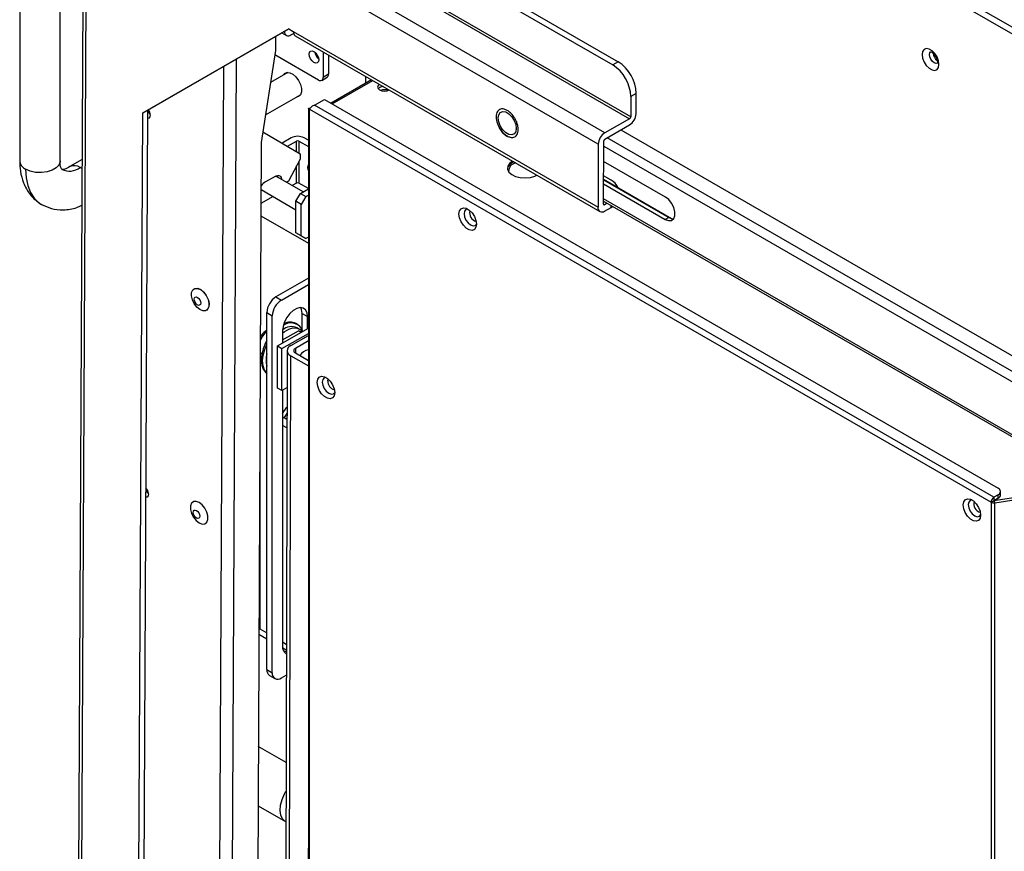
# Model space of a CAD drawing. Header units: millimetres. Extents: x 256 to 1374, y 313 to 1176.
# Tile 145 of 212: x 1024 to 1105, y 1009 to 1078. Entities that reach past the tile are written whole.
import ezdxf

# ---------------------------------------------------------------- set-up
doc = ezdxf.new("R2010")
doc.units = ezdxf.units.MM

msp = doc.modelspace()

# ---------------------------------------------------------------- linework, layer by layer
at = {"color": 7, "linetype": 'Continuous', "lineweight": 30}
for p, q in [((1315.9398, 955.6168), (1031.7287, 1119.6884)), ((1031.3263, 1119.3764), (1315.8708, 955.1123)), ((1028.9661, 1092.1863), (1028.2459, 946.592)), ((1071.8478, 1068.4896), (1029.9399, 1092.6825)), ((1029.1885, 1091.8761), (1028.4683, 946.2818)), ((1071.3077, 1067.5612), (1029.3999, 1091.7541)), ((1023.6964, 1091.2149), (1023.6964, 1066.1743)), ((1027.0297, 1066.1743), (1027.0297, 1091.2149)), ((1049.1095, 1087.5796), (1072.4955, 1074.0791)), ((1049.5567, 1087.8348), (1072.9428, 1074.3343)), ((1045.8379, 1077.05), (1033.7957, 1070.0961)), ((1034.2429, 1070.3513), (1045.8406, 1077.0484)), ((1045.8379, 1077.05), (1046.2121, 1076.834)), ((1046.2121, 1076.834), (1071.282, 1062.3614)), ((1044.7391, 1076.4124), (1044.7334, 1075.2655)), ((1045.2751, 1076.7219), (1045.6369, 1076.5131)), ((1046.0166, 1076.5507), (1046.2319, 1076.675)), ((1046.3694, 1076.4827), (1071.4393, 1062.0102)), ((1044.7334, 1075.2655), (1043.5766, 1067.6919)), ((1048.6601, 1075.1603), (1048.6601, 1073.0523)), ((1048.2859, 1072.8363), (1044.6803, 1074.9177)), ((1049.1073, 1074.9021), (1049.1073, 1073.3105)), ((1072.9428, 1074.3343), (1072.4955, 1074.0791)), ((1045.7507, 1073.4601), (1044.3326, 1072.6415)), ((1048.5505, 1072.8101), (1048.9977, 1073.0682)), ((1049.1073, 1073.3105), (1048.6601, 1073.0523)), ((1052.6571, 1072.8529), (1049.3173, 1070.9248)), ((1049.4141, 1070.8689), (1052.754, 1072.7969)), ((1052.1738, 1072.5738), (1052.1738, 1073.1319)), ((1053.3032, 1072.2151), (1053.1889, 1072.1202)), ((1043.9232, 1069.9611), (1046.8089, 1071.627)), ((1047.9544, 1070.7591), (1048.7794, 1071.2353)), ((1048.7794, 1071.2353), (1104.2131, 1039.2341)), ((1073.9837, 1071.4818), (1073.9754, 1069.8074)), ((1074.4309, 1071.737), (1073.9837, 1071.4818)), ((1074.4226, 1070.0627), (1074.4309, 1071.737)), ((1033.7113, 962.8888), (1034.2429, 1070.3513)), ((1033.7957, 1070.0961), (1034.2429, 1070.3513)), ((1047.4544, 1070.4869), (1047.4544, 944.7306)), ((1047.5521, 1070.447), (1103.6239, 1038.0774)), ((1047.5521, 944.4983), (1047.5521, 1070.447)), ((1103.8596, 1038.4857), (1047.9544, 1070.7591)), ((1033.7957, 1070.0961), (1033.2641, 962.6336)), ((1073.8851, 1069.6522), (1071.8478, 1068.4896)), ((1064.5515, 1068.7999), (1064.5515, 1068.8107)), ((1064.5515, 1068.8107), (1064.5641, 1068.8034)), ((1064.5552, 1068.802), (1064.5515, 1068.7999)), ((1064.564, 1068.7926), (1064.5515, 1068.7999)), ((1064.5641, 1068.8034), (1064.564, 1068.7926)), ((1071.8452, 1067.9717), (1073.8825, 1069.1343)), ((1073.1613, 1068.7227), (1256.498, 962.8846)), ((1043.7105, 1068.5684), (1046.7657, 1066.7634)), ((1046.0318, 1068.0728), (1045.2821, 1067.6399)), ((1047.4544, 1067.8715), (1047.1059, 1068.0728)), ((1043.5766, 1067.6919), (1043.0922, 969.7624)), ((1045.7242, 1067.3788), (1046.4791, 1067.8146)), ((1046.6587, 1067.8146), (1047.4544, 1067.3552)), ((1071.3077, 1067.5612), (1071.282, 1062.3614)), ((1071.7292, 1062.6166), (1071.7549, 1067.8164)), ((1028.838, 1066.2942), (1027.8296, 1065.7121)), ((1046.7636, 1066.3301), (1045.8218, 1064.5053)), ((1046.7657, 1066.7634), (1046.7636, 1066.3301)), ((1076.8308, 1063.2036), (1071.7466, 1066.1386)), ((1044.7044, 1064.9047), (1043.9306, 1064.4631)), ((1047.0211, 1063.6304), (1044.7624, 1064.9343)), ((1071.7391, 1064.622), (1077.1078, 1061.5227)), ((1071.7393, 1064.6613), (1077.3379, 1061.4293)), ((1072.3591, 1064.5905), (1071.7407, 1064.9475)), ((1043.5574, 1063.8116), (1046.421, 1062.1585)), ((1045.8218, 1064.5053), (1045.6628, 1064.4146)), ((1046.4791, 1064.3579), (1046.12, 1064.1506)), ((1047.4544, 1063.8985), (1046.6587, 1064.3579)), ((1046.7952, 1063.5), (1047.4544, 1063.8805)), ((1071.7375, 1064.2944), (1076.8217, 1061.3594)), ((1044.5451, 1063.2414), (1043.5518, 1062.668)), ((1046.421, 1062.8519), (1046.7952, 1063.5)), ((1046.7952, 1063.5), (1047.2424, 1063.2418)), ((1047.2424, 1063.2418), (1046.8682, 1062.5937)), ((1047.2424, 1063.2418), (1047.4544, 1063.3642)), ((1025.3993, 1062.6539), (1025.5145, 1062.5839)), ((1046.8682, 1062.5937), (1046.421, 1062.8519)), ((1046.421, 1060.2593), (1046.421, 1062.8519)), ((1046.8682, 1060.0012), (1046.8682, 1062.5937)), ((1071.7304, 1062.8702), (1161.4897, 1011.0533)), ((1071.8159, 1062.046), (1072.3565, 1062.3545)), ((1072.041, 1062.6909), (1071.8185, 1062.5639)), ((1072.3565, 1062.3545), (1072.4849, 1062.4347)), ((1043.5468, 1061.6585), (1047.4544, 1059.4027)), ((1077.1078, 1061.5227), (1076.8217, 1061.3594)), ((1046.8682, 1060.0012), (1046.421, 1060.2593)), ((1046.7952, 1060.0433), (1046.421, 1060.2593)), ((1046.7952, 1060.0433), (1047.2424, 1059.7851)), ((1047.2424, 1059.7851), (1046.8682, 1060.0012)), ((1047.4544, 1059.9075), (1047.2424, 1059.7851)), ((1047.4544, 1056.5213), (1044.7843, 1054.9799)), ((1045.2316, 1054.7217), (1047.4544, 1056.0049)), ((1038.0478, 1055.6542), (1038.0418, 1055.6508)), ((1044.7843, 1054.9799), (1045.2316, 1054.7217)), ((1039.0573, 1053.8712), (1039.0633, 1053.8746)), ((1044.036, 1053.6837), (1044.4832, 1053.4255)), ((1044.036, 1024.3018), (1044.036, 1053.6837)), ((1044.4832, 1024.0437), (1044.4832, 1053.4255)), ((1046.9336, 1053.6281), (1047.3808, 1053.3699)), ((1046.9336, 1052.1053), (1046.9336, 1053.6281)), ((1047.3808, 1052.3619), (1047.3808, 1053.3699)), ((1046.5485, 1052.7212), (1046.4288, 1052.7903)), ((1046.7089, 1052.3353), (1046.5233, 1052.4425)), ((1044.9068, 1050.9424), (1047.4544, 1052.4041)), ((1045.278, 1050.7281), (1047.4544, 1051.9769)), ((1045.3273, 1052.1845), (1045.3273, 1051.1836)), ((1045.3274, 1051.4401), (1046.6264, 1052.1855)), ((1045.996, 1050.9672), (1047.4544, 1051.804)), ((1046.8493, 1052.0569), (1046.6264, 1052.1855)), ((1046.8755, 1052.3763), (1046.9336, 1052.252)), ((1044.8978, 1047.4804), (1044.9068, 1050.9424)), ((1044.9068, 1050.9424), (1045.278, 1050.7281)), ((1047.4544, 1051.3561), (1046.3851, 1050.7425)), ((1045.2689, 1047.2662), (1045.278, 1050.7281)), ((1045.6984, 1050.5551), (1045.4696, 963.142)), ((1045.7672, 962.7272), (1045.996, 1050.1402)), ((1045.996, 1050.1402), (1047.4544, 1049.2983)), ((1046.3851, 1050.3635), (1047.4544, 1049.7462)), ((1045.2689, 1047.2662), (1044.8978, 1047.4804)), ((1045.6904, 1047.508), (1045.2689, 1047.2662)), ((1045.3273, 1047.2997), (1045.3273, 1026.2593)), ((1045.3273, 1045.39), (1045.6862, 1045.9006)), ((1045.6848, 1045.3692), (1045.4591, 1045.048)), ((1045.4591, 1045.048), (1045.3273, 1044.9719)), ((1045.6818, 1044.1964), (1045.3273, 1044.401)), ((1045.4591, 1045.048), (1045.6836, 1044.9183)), ((1043.4505, 1042.1937), (1043.4505, 1027.6635)), ((1103.8596, 1038.2135), (1109.4693, 1039.0812)), ((1104.2131, 1038.6898), (1103.8596, 1038.4857)), ((1103.9459, 1038.0276), (1109.5555, 1038.8954)), ((1104.2131, 1038.4176), (1104.2131, 1038.6898)), ((1104.4084, 1038.6898), (1104.4084, 1038.9619)), ((1037.961, 1038.1049), (1037.955, 1038.1014)), ((1103.6239, 1038.0774), (1103.8596, 1038.2135)), ((1103.6239, 1038.0774), (1103.6239, 912.1287)), ((1103.8596, 1038.4857), (1103.8596, 1038.2135)), ((1104.2131, 1038.4176), (1103.8596, 1038.2135)), ((1103.8596, 1038.2135), (1103.9459, 1038.0276)), ((1103.9459, 912.0789), (1103.9459, 1038.0276)), ((1038.9705, 1036.3219), (1038.9765, 1036.3253)), ((1043.4505, 1027.6635), (1043.3784, 1027.6219)), ((1043.4505, 1027.6635), (1044.036, 1027.3255)), ((1044.036, 1026.8092), (1043.3763, 1027.19)), ((1045.3273, 1026.58), (1045.6352, 1026.4023)), ((1045.6338, 1025.8868), (1045.3444, 1026.0538)), ((1044.036, 1024.3018), (1044.4832, 1024.0437)), ((1044.2552, 1023.8173), (1044.7024, 1023.5591)), ((1045.2316, 1023.6115), (1045.6285, 1023.8406)), ((1045.6097, 1016.6482), (1043.3306, 1017.9639)), ((1043.3065, 1013.0897), (1045.57, 1011.783))]:
    msp.add_line(p, q, dxfattribs=at)
at = {"color": 8, "linetype": 'Continuous', "lineweight": 30}
for p, q in [((1041.5728, 1088.3057), (1073.8851, 1069.6522)), ((1073.9754, 1069.8074), (1041.6633, 1088.4608)), ((1040.9256, 951.5125), (1041.5343, 1074.5618)), ((1040.4571, 1073.9398), (1039.8548, 952.1664)), ((1255.4215, 962.2196), (1072.0405, 1068.0831)), ((1046.4791, 1066.9328), (1046.4791, 1067.8146)), ((1046.6587, 1067.8146), (1046.6587, 1066.8267)), ((1071.7528, 1067.381), (1255.0984, 961.5379)), ((1028.8341, 1065.5163), (1028.6629, 1065.6296)), ((1046.4791, 1064.3579), (1046.4791, 1065.7789)), ((1046.6587, 1066.1269), (1046.6587, 1064.3579)), ((1161.3796, 1011.2992), (1071.7313, 1063.052)), ((1071.7292, 1062.6154), (1071.8185, 1062.5639)), ((1072.3565, 1062.3545), (1072.3573, 1062.5083)), ((1044.036, 1052.1537), (1043.8671, 1051.9874)), ((1046.3851, 1050.7425), (1046.3841, 1050.3641)), ((1104.157, 1038.2595), (1104.0481, 1038.3224)), ((1047.4544, 1011.7483), (1047.3238, 961.8286))]:
    msp.add_line(p, q, dxfattribs=at)
at = {"color": 7, "linetype": 'Continuous', "lineweight": 30, "flags": 128}
for points in [[(1047.5226, 1074.9572), (1047.5522, 1075.1121), (1047.6365, 1075.2092), (1047.7628, 1075.2337), (1047.9117, 1075.1819), (1048.0606, 1075.0618), (1048.1869, 1074.8915), (1048.2712, 1074.697), (1048.3009, 1074.5079), (1048.2712, 1074.353), (1048.1869, 1074.256), (1048.0606, 1074.2314), (1047.9117, 1074.2832), (1047.7628, 1074.4034), (1047.6365, 1074.5737), (1047.5522, 1074.7681), (1047.5226, 1074.9572)], [(1099.3406, 1074.1246), (1099.2986, 1074.4234), (1099.1779, 1074.7346), (1098.9929, 1075.0207), (1098.766, 1075.247), (1098.5245, 1075.3864), (1098.2976, 1075.4221), (1098.1126, 1075.3496), (1097.9918, 1075.1778), (1097.9499, 1074.9274), (1097.9918, 1074.6286), (1098.1126, 1074.3174), (1098.2976, 1074.0313), (1098.5245, 1073.805), (1098.766, 1073.6656), (1098.9929, 1073.6299), (1099.1779, 1073.7024), (1099.2986, 1073.8742), (1099.3406, 1074.1246)], [(1045.4188, 1073.2686), (1045.495, 1073.3613), (1045.6849, 1073.4536), (1045.9213, 1073.4369), (1046.1786, 1073.313), (1046.4289, 1073.0953), (1046.645, 1072.8075), (1046.8036, 1072.4806), (1046.8875, 1072.1503), (1046.8875, 1071.8521), (1046.8036, 1071.6186), (1046.645, 1071.4748), (1046.4771, 1071.4354)], [(1053.3032, 1072.488), (1053.1804, 1072.3819), (1053.1372, 1072.2567), (1053.1804, 1072.1315), (1053.3032, 1072.0254), (1053.487, 1071.9545), (1053.7039, 1071.9296), (1053.9207, 1071.9545), (1054.0975, 1072.0214)], [(1053.6047, 1072.3058), (1053.487, 1072.286), (1053.3032, 1072.2151)], [(1034.4428, 1069.958), (1034.4124, 1069.8026), (1034.3273, 1069.7051), (1034.2395, 1069.6795)], [(1034.2424, 1070.2476), (1034.3499, 1070.1075), (1034.4389, 1070.0271)], [(1034.2424, 1070.2476), (1034.3499, 1070.1075), (1034.4389, 1070.0271)], [(1064.5567, 1068.8512), (1064.5103, 1068.5819), (1064.3795, 1068.397), (1064.1803, 1068.3188), (1063.9365, 1068.3567), (1063.6777, 1068.5061), (1063.4349, 1068.7491), (1063.2376, 1069.0563), (1063.1094, 1069.3906), (1063.0659, 1069.7118), (1063.1124, 1069.981), (1063.2431, 1070.1659), (1063.4423, 1070.2441), (1063.6861, 1070.2063), (1063.9449, 1070.0568), (1064.1877, 1069.8139), (1064.385, 1069.5067), (1064.5132, 1069.1724), (1064.5567, 1068.8512)], [(1064.2516, 1066.1677), (1064.0008, 1065.9715), (1063.8613, 1065.7414), (1063.8455, 1065.4978), (1063.9548, 1065.2623), (1064.1795, 1065.0559), (1064.4996, 1064.8969), (1064.8866, 1064.7994), (1065.3063, 1064.7721), (1065.7212, 1064.8175), (1066.0945, 1064.9314), (1066.248, 1065.007)], [(1044.7044, 1064.9047), (1044.8138, 1064.9547), (1044.9189, 1064.9778), (1045.0157, 1064.9731), (1045.1003, 1064.9408), (1045.1696, 1064.8821), (1045.2209, 1064.7993), (1045.2523, 1064.6956), (1045.2591, 1064.6476)], [(1044.901, 1064.8543), (1044.8942, 1064.9023), (1044.8763, 1064.9716)], [(1076.8217, 1061.3594), (1077.0943, 1061.2578), (1077.3346, 1061.2797), (1077.5135, 1061.4224), (1077.6096, 1061.6687), (1077.6112, 1061.9889), (1077.5181, 1062.3445), (1077.3416, 1062.6924), (1077.1029, 1062.9908), (1076.8308, 1063.2036)], [(1061.2817, 1060.9696), (1061.2384, 1060.7107), (1061.1135, 1060.5331), (1060.9223, 1060.4582), (1060.6877, 1060.495), (1060.438, 1060.6392), (1060.2034, 1060.8732), (1060.0121, 1061.1689), (1059.8873, 1061.4907), (1059.8439, 1061.7996), (1059.8873, 1062.0586), (1060.0121, 1062.2362), (1060.2034, 1062.3111), (1060.438, 1062.2742), (1060.6877, 1062.1301), (1060.9223, 1061.8961), (1061.1135, 1061.6003), (1061.2384, 1061.2786), (1061.2817, 1060.9696)], [(1060.5695, 1062.2109), (1060.4204, 1062.1756), (1060.3045, 1062.0422), (1060.2638, 1061.8294), (1060.3045, 1061.5696), (1060.4204, 1061.3024), (1060.5939, 1061.0683), (1060.7985, 1060.9032), (1061.0032, 1060.8321), (1061.1766, 1060.8658), (1061.2817, 1060.9772)], [(1077.1078, 1061.5227), (1077.3805, 1061.4211), (1077.5094, 1061.4167)], [(1038.5116, 1053.9425), (1038.2665, 1054.1481), (1038.0555, 1054.4277), (1037.9041, 1054.7474), (1037.8306, 1055.0688), (1037.8437, 1055.353), (1037.942, 1055.5659), (1038.1136, 1055.6816), (1038.3378, 1055.6864), (1038.5875, 1055.5795), (1038.8327, 1055.3738), (1039.0437, 1055.0943), (1039.1951, 1054.7745), (1039.2686, 1054.4532), (1039.2554, 1054.1689), (1039.1571, 1053.9561), (1038.9855, 1053.8403), (1038.7613, 1053.8356), (1038.5116, 1053.9425)], [(1038.0478, 1055.6542), (1038.1196, 1055.6851), (1038.3438, 1055.6898), (1038.5935, 1055.5829), (1038.8387, 1055.3772), (1039.0496, 1055.0977), (1039.201, 1054.778), (1039.2746, 1054.4566), (1039.2614, 1054.1723), (1039.1631, 1053.9595), (1039.0633, 1053.8746)], [(1038.5933, 1054.4625), (1038.5674, 1054.3589), (1038.5045, 1054.297), (1038.4141, 1054.2861), (1038.3101, 1054.328), (1038.2082, 1054.4162), (1038.124, 1054.5373), (1038.0702, 1054.6729), (1038.0552, 1054.8023), (1038.0811, 1054.9058), (1038.1439, 1054.9678), (1038.2343, 1054.9786), (1038.3383, 1054.9368), (1038.4402, 1054.8486), (1038.5244, 1054.7275), (1038.5782, 1054.5919), (1038.5933, 1054.4625)], [(1047.3808, 1053.3699), (1047.3392, 1053.68), (1047.2178, 1053.9169), (1047.0265, 1054.0614), (1046.7806, 1054.102), (1046.5002, 1054.0352), (1046.208, 1053.8664), (1045.9276, 1053.6095), (1045.6817, 1053.2851), (1045.4903, 1052.9196), (1045.3689, 1052.5425), (1045.3273, 1052.1845)], [(1046.9336, 1053.6281), (1046.892, 1053.9381), (1046.8212, 1054.1027)], [(1043.8671, 1051.9874), (1043.6303, 1051.6552), (1043.4959, 1051.3695)], [(1045.3274, 1052.0031), (1045.4703, 1052.1138), (1045.8311, 1052.3221), (1046.1814, 1052.4246), (1046.5009, 1052.4154), (1046.771, 1052.295), (1046.9477, 1052.1134)], [(1044.036, 1051.3828), (1043.9357, 1051.1932), (1043.7352, 1050.711), (1043.6102, 1050.2301), (1043.5672, 1049.7747), (1043.6083, 1049.3675), (1043.7313, 1049.029), (1043.9302, 1048.7761), (1044.0583, 1048.6841)], [(1044.036, 1048.7195), (1043.851, 1048.9599), (1043.728, 1049.2984), (1043.687, 1049.7055), (1043.73, 1050.161), (1043.8549, 1050.6419), (1044.036, 1051.0842)], [(1043.4912, 1050.4374), (1043.5469, 1050.3665), (1043.6224, 1050.3048)], [(1049.6145, 1047.1091), (1049.5711, 1046.8502), (1049.4463, 1046.6726), (1049.255, 1046.5977), (1049.0204, 1046.6345), (1048.7707, 1046.7787), (1048.5361, 1047.0127), (1048.3449, 1047.3084), (1048.22, 1047.6302), (1048.1767, 1047.9391), (1048.22, 1048.198), (1048.3449, 1048.3757), (1048.5361, 1048.4506), (1048.7707, 1048.4137), (1049.0204, 1048.2696), (1049.255, 1048.0356), (1049.4463, 1047.7398), (1049.5711, 1047.4181), (1049.6145, 1047.1091)], [(1048.9022, 1048.3504), (1048.7531, 1048.3151), (1048.6372, 1048.1817), (1048.5965, 1047.9689), (1048.6372, 1047.7091), (1048.7531, 1047.4418), (1048.9266, 1047.2078), (1049.1313, 1047.0427), (1049.3359, 1046.9716), (1049.5094, 1047.0053), (1049.6144, 1047.1167)], [(1034.2885, 1038.7592), (1034.258, 1038.6038), (1034.1729, 1038.5063), (1034.0852, 1038.4807)], [(1034.088, 1039.0488), (1034.1956, 1038.9087), (1034.2846, 1038.8283)], [(1034.088, 1039.0488), (1034.1956, 1038.9087), (1034.2846, 1038.8283)], [(1038.4586, 1036.3728), (1038.7066, 1036.2803), (1038.9252, 1036.3002), (1039.088, 1036.4301), (1039.1754, 1036.6542), (1039.1769, 1036.9455), (1039.0922, 1037.269), (1038.9316, 1037.5855), (1038.7144, 1037.8569), (1038.4669, 1038.0506), (1038.2189, 1038.143), (1038.0003, 1038.1231), (1037.8375, 1037.9933), (1037.7501, 1037.7692), (1037.7487, 1037.4778), (1037.8333, 1037.1544), (1037.9939, 1036.8378), (1038.2111, 1036.5664), (1038.4586, 1036.3728)], [(1038.9765, 1036.3253), (1039.094, 1036.4335), (1039.1814, 1036.6576), (1039.1829, 1036.9489), (1039.0982, 1037.2724), (1038.9376, 1037.5889), (1038.7204, 1037.8604), (1038.4729, 1038.054), (1038.2249, 1038.1464), (1038.0063, 1038.1265), (1037.961, 1038.1049)], [(1102.7653, 1037.0217), (1102.722, 1036.7628), (1102.5971, 1036.5851), (1102.4059, 1036.5102), (1102.1713, 1036.5471), (1101.9216, 1036.6912), (1101.687, 1036.9252), (1101.4957, 1037.221), (1101.3709, 1037.5427), (1101.3275, 1037.8517), (1101.3709, 1038.1106), (1101.4957, 1038.2882), (1101.687, 1038.3631), (1101.9216, 1038.3263), (1102.1713, 1038.1821), (1102.4059, 1037.9481), (1102.5971, 1037.6524), (1102.722, 1037.3306), (1102.7653, 1037.0217)], [(1102.0531, 1038.263), (1101.904, 1038.2277), (1101.7881, 1038.0942), (1101.7474, 1037.8814), (1101.7881, 1037.6216), (1101.904, 1037.3544), (1102.0775, 1037.1204), (1102.2821, 1036.9552), (1102.4868, 1036.8841), (1102.6602, 1036.9178), (1102.7653, 1037.0292)], [(1037.968, 1037.2386), (1037.9891, 1037.3461), (1038.048, 1037.4136), (1038.1357, 1037.4308), (1038.2389, 1037.395), (1038.3419, 1037.3118), (1038.429, 1037.1937), (1038.4869, 1037.0588), (1038.5068, 1036.9275), (1038.4857, 1036.82), (1038.4268, 1036.7525), (1038.3391, 1036.7353), (1038.2358, 1036.7711), (1038.1329, 1036.8543), (1038.0458, 1036.9724), (1037.9879, 1037.1073), (1037.968, 1037.2386)], [(1045.4398, 1025.7847), (1045.4804, 1025.7855), (1045.6336, 1025.8096)], [(1045.5969, 1011.7683), (1045.5362, 1011.8038), (1045.323, 1012.0169), (1045.1856, 1012.3229), (1045.1321, 1012.7041), (1045.1656, 1013.1383), (1045.2841, 1013.6002), (1045.4807, 1014.0631), (1045.6035, 1014.2842)]]:
    msp.add_lwpolyline(points, dxfattribs=at)
at = {"color": 8, "linetype": 'Continuous', "lineweight": 30, "flags": 128}
for points in [[(1099.206, 1074.2163), (1099.1005, 1074.2021), (1098.9517, 1074.2538), (1098.8028, 1074.3739), (1098.6766, 1074.5441), (1098.5923, 1074.7385), (1098.5627, 1074.9274), (1098.5923, 1075.0822), (1098.6547, 1075.1643)], [(1027.0297, 1066.1743), (1027.0255, 1066.1056), (1026.9246, 1065.838), (1026.6973, 1065.5977), (1026.3618, 1065.404), (1025.9455, 1065.2728), (1025.482, 1065.2146), (1025.0088, 1065.2341), (1024.5643, 1065.3298), (1024.1845, 1065.4939)], [(1024.1845, 1065.4939), (1024.2301, 1064.7843), (1024.3659, 1064.1417), (1024.5892, 1063.5793), (1024.8955, 1063.1084), (1025.2784, 1062.7388), (1025.3993, 1062.6539)], [(1049.0488, 1048.0616), (1049.0784, 1048.2164), (1049.08, 1048.22)]]:
    msp.add_lwpolyline(points, dxfattribs=at)
at = {"color": 7, "linetype": 'Continuous', "lineweight": 30}
for centre, radius, start, end in [((1045.807, 1076.8043), 0.3291, 173.749261, 309.568484), ((1046.575, 1076.7856), 0.3661, 172.41629, 235.832999), ((1048.8437, 1075.2706), 0.8786, 188.582492, 231.410988), ((1071.1966, 1071.6089), 3.2368, 2.268674, 57.352985), ((1099.7102, 1075.1409), 0.8682, 186.787559, 233.392415), ((1070.7494, 1071.3536), 3.2368, 2.268931, 57.352728), ((1048.432, 1073.0153), 0.2311, 230.795342, 9.215409), ((1048.7759, 1073.3145), 0.3314, 312.004301, 359.310676), ((1053.6372, 1071.6753), 0.6321, 93.048306, 135.207638), ((1053.7039, 1071.1283), 0.9114, 69.892506, 110.107494), ((1033.6063, 1069.923), 0.8372, 2.39316, 33.605453), ((1073.2569, 1070.1196), 1.1671, 302.415494, 357.205761), ((1073.7805, 1069.817), 0.1952, 302.413128, 357.205819), ((1046.5689, 1067.0363), 1.1673, 62.610049, 117.389842), ((1046.5689, 1067.6412), 0.1952, 62.612571, 117.388076), ((1072.4734, 1067.5043), 1.1671, 122.415494, 177.205761), ((1071.9499, 1067.8069), 0.1952, 122.418977, 177.202573), ((1047.8726, 1065.6269), 0.4956, 147.531035, 212.468965), ((1064.6736, 1065.2616), 0.8952, 110.733764, 159.200991), ((1064.6438, 1065.3043), 0.7188, 100.75135, 179.934917), ((1071.8006, 1063.4908), 1.2334, 22.848774, 63.078965), ((1044.6419, 1063.2769), 1.3831, 120.94851, 141.528187), ((1046.5689, 1064.1846), 0.1952, 62.612571, 117.388076), ((1071.6088, 1062.3051), 0.3317, 170.219621, 308.63322), ((1071.7839, 1062.6072), 0.0555, 170.221589, 308.632443), ((1045.6608, 1053.6098), 1.6265, 122.6055, 177.394422), ((1046.108, 1053.3516), 1.6265, 122.6055, 177.394422), ((1046.078, 1051.3949), 1.1383, 66.972746, 131.152835), ((1046.0239, 1051.8335), 1.0099, 32.51168, 129.091053), ((1045.951, 1051.8069), 1.0934, 64.090904, 118.143782), ((1046.1517, 1050.5537), 0.4418, 110.63706, 249.363427), ((1045.9417, 1049.7844), 1.9737, 164.912382, 195.087618), ((1046.4565, 1050.553), 0.2025, 110.637312, 249.364281), ((1047.7125, 1049.4884), 1.1736, 102.70368, 145.395172), ((1033.4368, 1038.7212), 0.8525, 2.554266, 40.079705), ((1104.1099, 1038.9619), 0.2911, 290.782857, 69.217513), ((1104.0748, 1038.723), 0.3353, 294.372702, 354.307765), ((1104.1356, 1038.0542), 0.5123, 122.605885, 177.394361), ((1103.859, 1038.5319), 0.5117, 242.641642, 279.772331), ((1046.0411, 1026.1818), 0.7179, 173.800195, 234.887896), ((1044.5589, 1024.2466), 0.5259, 173.967437, 234.720195), ((1044.9394, 1023.9697), 0.4622, 170.785951, 309.203298)]:
    msp.add_arc(centre, radius, start, end, dxfattribs=at)
at = {"color": 8, "linetype": 'Continuous', "lineweight": 30}
for centre, radius, start, end in [((1024.5169, 1066.2477), 0.8238, 185.114983, 246.205502), ((1027.7922, 1066.7755), 1.4391, 244.016585, 307.228274), ((1028.175, 1064.9608), 0.8278, 53.889074, 113.972879), ((1061.4287, 1061.8845), 0.709, 163.950017, 256.04452), ((1049.7635, 1048.0301), 0.7154, 177.474469, 255.999013), ((1102.9123, 1037.9365), 0.709, 163.950017, 256.04452)]:
    msp.add_arc(centre, radius, start, end, dxfattribs=at)
at = {"color": 7, "linetype": 'Continuous', "lineweight": 30}
for points, knots in [([(1098.651, 1075.1675), (1098.6485, 1075.1674), (1098.6417, 1075.1673), (1098.7041, 1075.1523), (1098.8066, 1075.0873), (1098.9315, 1074.9704), (1099.0541, 1074.8054), (1099.1532, 1074.6095), (1099.2055, 1074.4294), (1099.2158, 1074.3052), (1099.2102, 1074.227), (1099.1944, 1074.1971), (1099.1998, 1074.2032), (1099.2005, 1074.2041)], [0, 0, 0, 0, 0.0573016, 0.1555852, 0.2561325, 0.3622325, 0.4780429, 0.6001476, 0.7221227, 0.814814, 0.8817561, 0.9835931, 1, 1, 1, 1]), ([(1047.5521, 1070.447), (1047.5247, 1070.4509), (1047.47, 1070.4585), (1047.4466, 1070.4869), (1047.47, 1070.5152), (1047.5247, 1070.5229), (1047.5521, 1070.5267)], [0, 0, 0, 0, 0.2499892, 0.4999965, 0.7499991, 1, 1, 1, 1]), ([(1047.9544, 1070.7591), (1047.9096, 1070.7452), (1047.8201, 1070.7173), (1047.7005, 1070.6335), (1047.6044, 1070.5361), (1047.5695, 1070.4767), (1047.5521, 1070.447)], [0, 0, 0, 0, 0.2500039, 0.4999964, 0.7500015, 1, 1, 1, 1]), ([(1063.8059, 1068.2302), (1063.8918, 1068.1889), (1064.0863, 1068.0953), (1064.3226, 1068.1016), (1064.5007, 1068.189), (1064.6192, 1068.3184), (1064.6993, 1068.509), (1064.7286, 1068.7517), (1064.702, 1069.0267), (1064.6242, 1069.3085), (1064.5078, 1069.5736), (1064.3316, 1069.8656), (1064.0968, 1070.1439), (1063.9025, 1070.2749), (1063.8167, 1070.3328)], [0, 0, 0, 0, 0.09031884, 0.20456382, 0.27142067, 0.3439377, 0.42078462, 0.49999982, 0.57921593, 0.65606277, 0.72858002, 0.79543583, 0.90968081, 1, 1, 1, 1]), ([(1063.1407, 1068.8988), (1063.2106, 1068.7885), (1063.3084, 1068.634), (1063.4804, 1068.4405), (1063.6328, 1068.3012), (1063.7608, 1068.2015), (1063.8297, 1068.1687), (1063.8356, 1068.1659)], [0, 0, 0, 0, 0.3609661, 0.505436, 0.7408611, 0.9780592, 1, 1, 1, 1]), ([(1063.1443, 1068.951), (1063.1823, 1068.8848), (1063.2965, 1068.6855), (1063.5266, 1068.4194), (1063.7203, 1068.2882), (1063.8059, 1068.2302)], [0, 0, 0, 0, 0.2176282, 0.6545697, 1, 1, 1, 1]), ([(1063.8355, 1068.1657), (1063.8342, 1068.166), (1063.8223, 1068.1686), (1063.81, 1068.191), (1063.8072, 1068.2174), (1063.8059, 1068.2302)], [0, 0, 0, 0, 0.06153054, 0.5469755, 1, 1, 1, 1]), ([(1023.6964, 1066.1741), (1023.7081, 1065.8936), (1023.7344, 1065.2672), (1023.9452, 1064.4975), (1024.2417, 1063.8618), (1024.5644, 1063.3803), (1024.9782, 1062.9342), (1025.3204, 1062.7098), (1025.4965, 1062.5942)], [0, 0, 0, 0, 0.1845289, 0.412092, 0.543137, 0.6853995, 0.838129, 1, 1, 1, 1]), ([(1027.163, 1065.4811), (1027.117, 1065.5367), (1027.0245, 1065.6486), (1027.028, 1065.9985), (1027.0297, 1066.1744)], [0, 0, 0, 0, 0.4970303, 1, 1, 1, 1]), ([(1027.8298, 1065.7122), (1027.6783, 1065.6228), (1027.3773, 1065.4449), (1027.2341, 1065.4691), (1027.163, 1065.4811)], [0, 0, 0, 0, 0.502967, 1, 1, 1, 1]), ([(1025.4965, 1062.5942), (1025.7611, 1062.468), (1026.3213, 1062.2008), (1027.3058, 1062.1234), (1028.1693, 1062.2228), (1028.6757, 1062.4616), (1028.8194, 1062.5293)], [0, 0, 0, 0, 0.2645739, 0.5601041, 0.8752192, 1, 1, 1, 1]), ([(1043.7483, 1052.0186), (1043.6666, 1051.9187), (1043.57, 1051.8007), (1043.5069, 1051.6592), (1043.4972, 1051.6374)], [0, 0, 0, 0, 0.845652, 1, 1, 1, 1]), ([(1044.036, 1052.2484), (1044.0039, 1052.2312), (1043.9009, 1052.1758), (1043.8106, 1052.0827), (1043.7483, 1052.0186)], [0, 0, 0, 0, 0.3108446, 1, 1, 1, 1])]:
    msp.add_open_spline(points, degree=3, knots=knots, dxfattribs=at)
at = {"color": 8, "linetype": 'Continuous', "lineweight": 30}
for points, knots in [([(1063.8167, 1070.3328), (1063.7308, 1070.3741), (1063.5363, 1070.4676), (1063.3, 1070.4614), (1063.1219, 1070.374), (1063.0034, 1070.2445), (1062.9232, 1070.054), (1062.8941, 1069.8114), (1062.9201, 1069.5359), (1063.0003, 1069.2556), (1063.0798, 1069.0567), (1063.1374, 1068.9624), (1063.1443, 1068.951)], [0, 0, 0, 0, 0.1222916, 0.2769819, 0.3675084, 0.4656991, 0.5697557, 0.6770158, 0.7842736, 0.8883312, 0.9865194, 1, 1, 1, 1]), ([(1043.7535, 1052.0139), (1043.7559, 1052.0179), (1043.763, 1052.0295), (1043.805, 1052.0195), (1043.847, 1051.9978), (1043.8671, 1051.9874)], [0, 0, 0, 0, 0.2088914, 0.6198493, 1, 1, 1, 1])]:
    msp.add_open_spline(points, degree=3, knots=knots, dxfattribs=at)

doc.saveas('drawing.dxf')
